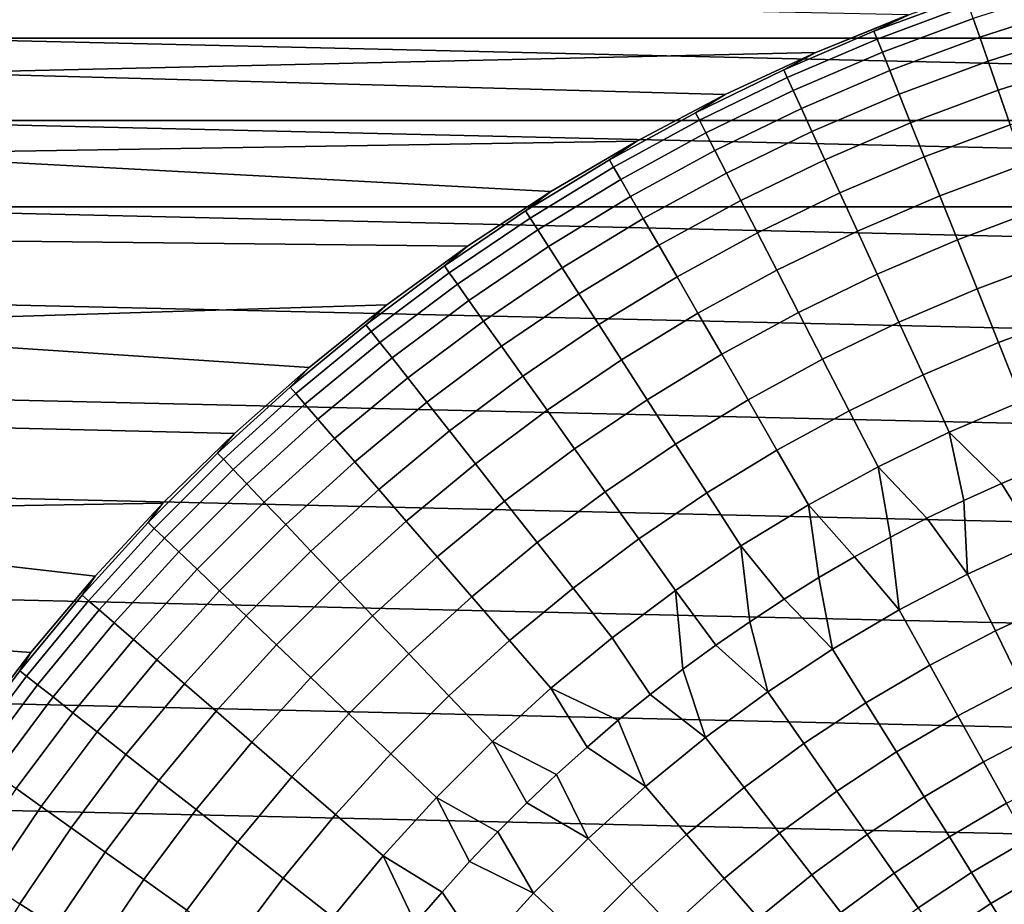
# Model space of a CAD drawing. Header units: metres. Extents: x -28 to 70, y -212 to 28.
# Tile 111 of 239: x -17.27 to -6.78, y 11.09 to 20.52. Entities that reach past the tile are written whole.
import ezdxf

# ---------------------------------------------------------------- set-up
doc = ezdxf.new("R2010")
doc.units = ezdxf.units.M
doc.layers.add('solid_10_261_102_XXX', color=7, linetype='CONTINUOUS')

msp = doc.modelspace()

# ---------------------------------------------------------------- linework, layer by layer
at = {"layer": 'solid_10_261_102_XXX'}
for points in [[(-18.526625, 20.322748, -5), (-17.568239, 21.156721, -5), (18.526625, 20.322748, -5)], [(-17.568239, 21.156721, -5), (17.568239, 21.156721, -5), (18.526625, 20.322748, -5)], [(-6.798374, 20.923243, 143.052673), (-7.801308, 20.570358, 143.052673), (-8.165579, 20.396629, 144.561661), (-7.185819, 20.762062, 144.561661)], [(-6.121965, 20.849499, 147.606766), (-7.10709, 20.534588, 147.606766), (-7.038159, 20.335424, 149.119751), (-6.062589, 20.647282, 149.119751)], [(-17.248688, 20.772161), (-18.189608, 19.953398), (-8.785994, 20.169439), (-7.801289, 20.570364)], [(-17.550806, 20.596781, -0.003646), (-18.189608, 19.953398), (-17.248688, 20.772161)], [(-7.185819, 20.762062, 144.561661), (-8.165579, 20.396629, 144.561661), (-8.132075, 20.312943, 146.086594), (-7.156336, 20.676874, 146.086594)], [(-7.156336, 20.676874, 146.086594), (-8.132075, 20.312943, 146.086594), (-8.076115, 20.173161, 147.606766), (-7.10709, 20.534588, 147.606766)], [(-7.801308, 20.570358, 143.052673), (-8.786021, 20.169428, 143.052673), (-9.126841, 19.984993, 144.561661), (-8.165579, 20.396629, 144.561661)], [(-7.801289, 20.570364), (-8.785994, 20.169439), (-8.786021, 20.169428, 143.052673), (-7.801308, 20.570358, 143.052673)], [(-6.062589, 20.647282, 149.119751), (-7.038159, 20.335424, 149.119751), (-6.949652, 20.0797, 150.623184), (-5.98635, 20.387634, 150.623184)], [(-7.10709, 20.534588, 147.606766), (-8.076115, 20.173161, 147.606766), (-7.997786, 19.977503, 149.119751), (-7.038159, 20.335424, 149.119751)], [(-8.165579, 20.396629, 144.561661), (-9.126841, 19.984993, 144.561661), (-9.089394, 19.902996, 146.086594), (-8.132075, 20.312943, 146.086594)], [(-5.98635, 20.387634, 150.623184), (-6.949652, 20.0797, 150.623184), (-6.841707, 19.767815, 152.1147), (-5.893367, 20.070967, 152.1147)], [(-19.445427, 19.445444, -5), (-18.526625, 20.322748, -5), (19.445427, 19.445444, -5)], [(-18.526625, 20.322748, -5), (18.526625, 20.322748, -5), (19.445427, 19.445444, -5)], [(-8.132075, 20.312943, 146.086594), (-9.089394, 19.902996, 146.086594), (-9.026845, 19.766033, 147.606766), (-8.076115, 20.173161, 147.606766)], [(-7.038159, 20.335424, 149.119751), (-7.997786, 19.977503, 149.119751), (-7.897211, 19.726278, 150.623184), (-6.949652, 20.0797, 150.623184)], [(-18.189608, 19.953398), (-9.750185, 19.721405), (-8.785994, 20.169439)], [(-8.786021, 20.169428, 143.052673), (-9.750214, 19.721392, 143.052673), (-10.067428, 19.528086, 144.561661), (-9.126841, 19.984993, 144.561661)], [(-8.785994, 20.169439), (-9.750185, 19.721405), (-9.750214, 19.721392, 143.052673), (-8.786021, 20.169428, 143.052673)], [(-8.076115, 20.173161, 147.606766), (-9.026845, 19.766033, 147.606766), (-8.939295, 19.574326, 149.119751), (-7.997786, 19.977503, 149.119751)], [(-6.949652, 20.0797, 150.623184), (-7.897211, 19.726278, 150.623184), (-7.774549, 19.419884, 152.1147), (-6.841707, 19.767815, 152.1147)], [(-5.893367, 20.070967, 152.1147), (-6.841707, 19.767815, 152.1147), (-6.714496, 19.400261, 153.591949), (-5.783789, 19.697775, 153.591949)], [(-18.189608, 19.953398), (-19.091707, 19.092056), (-10.69161, 19.227308), (-9.750185, 19.721405)], [(-9.126841, 19.984993, 144.561661), (-10.067428, 19.528086, 144.561661), (-10.026121, 19.447962, 146.086594), (-9.089394, 19.902996, 146.086594)], [(-7.997786, 19.977503, 149.119751), (-8.939295, 19.574326, 149.119751), (-8.82688, 19.328171, 150.623184), (-7.897211, 19.726278, 150.623184)], [(-9.089394, 19.902996, 146.086594), (-10.026121, 19.447962, 146.086594), (-9.957127, 19.314131, 147.606766), (-9.026845, 19.766033, 147.606766)], [(-9.026845, 19.766033, 147.606766), (-9.957127, 19.314131, 147.606766), (-9.860554, 19.126806, 149.119751), (-8.939295, 19.574326, 149.119751)], [(-6.841707, 19.767815, 152.1147), (-7.774549, 19.419884, 152.1147), (-7.629992, 19.058798, 153.591949), (-6.714496, 19.400261, 153.591949)], [(-9.750214, 19.721392, 143.052673), (-10.691635, 19.227297, 143.052673), (-10.985209, 19.026939, 144.561661), (-10.067428, 19.528086, 144.561661)], [(-9.750185, 19.721405), (-10.69161, 19.227308), (-10.691635, 19.227297, 143.052673), (-9.750214, 19.721392, 143.052673)], [(-7.897211, 19.726278, 150.623184), (-8.82688, 19.328171, 150.623184), (-8.689777, 19.02796, 152.1147), (-7.774549, 19.419884, 152.1147)], [(-10.067428, 19.528086, 144.561661), (-10.985209, 19.026939, 144.561661), (-10.940136, 18.948872, 146.086594), (-10.026121, 19.447962, 146.086594)], [(-8.939295, 19.574326, 149.119751), (-9.860554, 19.126806, 149.119751), (-9.736553, 18.886278, 150.623184), (-8.82688, 19.328171, 150.623184)], [(-20.322767, 18.526602, -5), (-19.445427, 19.445444, -5), (20.322767, 18.526602, -5)], [(-19.445427, 19.445444, -5), (19.445427, 19.445444, -5), (20.322767, 18.526602, -5)], [(-10.026121, 19.447962, 146.086594), (-10.940136, 18.948872, 146.086594), (-10.864852, 18.818476, 147.606766), (-9.957127, 19.314131, 147.606766)], [(-7.774549, 19.419884, 152.1147), (-8.689777, 19.02796, 152.1147), (-8.528204, 18.674162, 153.591949), (-7.629992, 19.058798, 153.591949)], [(-9.957127, 19.314131, 147.606766), (-10.864852, 18.818476, 147.606766), (-10.759475, 18.635958, 149.119751), (-9.860554, 19.126806, 149.119751)], [(-8.82688, 19.328171, 150.623184), (-9.736553, 18.886278, 150.623184), (-9.585321, 18.59293, 152.1147), (-8.689777, 19.02796, 152.1147)], [(-6.714496, 19.400261, 153.591949), (-7.629992, 19.058798, 153.591949), (-7.463768, 18.643593, 155.052612), (-6.568217, 18.977617, 155.052612)], [(-19.091707, 19.092056), (-11.608069, 18.688303), (-10.69161, 19.227308)], [(-10.691635, 19.227297, 143.052673), (-11.608086, 18.688295, 143.052673), (-11.878104, 18.482691, 144.561661), (-10.985209, 19.026939, 144.561661)], [(-10.69161, 19.227308), (-11.608069, 18.688303), (-11.608086, 18.688295, 143.052673), (-10.691635, 19.227297, 143.052673)], [(-9.860554, 19.126806, 149.119751), (-10.759475, 18.635958, 149.119751), (-10.62417, 18.401604, 150.623184), (-9.736553, 18.886278, 150.623184)], [(-19.091707, 19.092056), (-19.953062, 18.189978), (-12.497418, 18.105646), (-11.608069, 18.688303)], [(-10.985209, 19.026939, 144.561661), (-11.878104, 18.482691, 144.561661), (-11.829368, 18.406857, 146.086594), (-10.940136, 18.948872, 146.086594)], [(-8.689777, 19.02796, 152.1147), (-9.585321, 18.59293, 152.1147), (-9.407097, 18.247221, 153.591949), (-8.528204, 18.674162, 153.591949)], [(-7.629992, 19.058798, 153.591949), (-8.528204, 18.674162, 153.591949), (-8.342413, 18.267336, 155.052612), (-7.463768, 18.643593, 155.052612)], [(-10.940136, 18.948872, 146.086594), (-11.829368, 18.406857, 146.086594), (-11.747965, 18.28019, 147.606766), (-10.864852, 18.818476, 147.606766)], [(-6.568217, 18.977617, 155.052612), (-7.463768, 18.643593, 155.052612), (-7.276141, 18.174921, 156.494385), (-6.403102, 18.500547, 156.494385)], [(-10.864852, 18.818476, 147.606766), (-11.747965, 18.28019, 147.606766), (-11.634023, 18.102892, 149.119751), (-10.759475, 18.635958, 149.119751)], [(-9.736553, 18.886278, 150.623184), (-10.62417, 18.401604, 150.623184), (-10.459152, 18.115784, 152.1147), (-9.585321, 18.59293, 152.1147)], [(-11.608086, 18.688295, 143.052673), (-12.497424, 18.105644, 143.052673), (-12.744092, 17.896572, 144.561661), (-11.878104, 18.482691, 144.561661)], [(-11.608069, 18.688303), (-12.497418, 18.105646), (-12.497424, 18.105644, 143.052673), (-11.608086, 18.688295, 143.052673)], [(-10.759475, 18.635958, 149.119751), (-11.634023, 18.102892, 149.119751), (-11.48772, 17.875242, 150.623184), (-10.62417, 18.401604, 150.623184)], [(-9.585321, 18.59293, 152.1147), (-10.459152, 18.115784, 152.1147), (-10.264679, 17.778946, 153.591949), (-9.407097, 18.247221, 153.591949)], [(-8.528204, 18.674162, 153.591949), (-9.407097, 18.247221, 153.591949), (-9.202158, 17.849697, 155.052612), (-8.342413, 18.267336, 155.052612)], [(-7.463768, 18.643593, 155.052612), (-8.342413, 18.267336, 155.052612), (-8.132697, 17.808123, 156.494385), (-7.276141, 18.174921, 156.494385)], [(-20.322767, 18.526602, -5), (21.156691, 17.568279, -5), (21.94552, 16.572386, -5), (-21.156691, 17.568279, -5)], [(-20.322767, 18.526602, -5), (20.322767, 18.526602, -5), (21.156691, 17.568279, -5)], [(-11.878104, 18.482691, 144.561661), (-12.744092, 17.896572, 144.561661), (-12.691803, 17.823143, 146.086594), (-11.829368, 18.406857, 146.086594)], [(-6.403102, 18.500547, 156.494385), (-7.276141, 18.174921, 156.494385), (-7.067403, 17.653519, 157.914993), (-6.21941, 17.969805, 157.914993)], [(-11.829368, 18.406857, 146.086594), (-12.691803, 17.823143, 146.086594), (-12.604465, 17.700495, 147.606766), (-11.747965, 18.28019, 147.606766)], [(-10.62417, 18.401604, 150.623184), (-11.48772, 17.875242, 150.623184), (-11.309289, 17.597597, 152.1147), (-10.459152, 18.115784, 152.1147)], [(-11.747965, 18.28019, 147.606766), (-12.604465, 17.700495, 147.606766), (-12.482216, 17.528818, 149.119751), (-11.634023, 18.102892, 149.119751)], [(-8.342413, 18.267336, 155.052612), (-9.202158, 17.849697, 155.052612), (-8.97083, 17.400982, 156.494385), (-8.132697, 17.808123, 156.494385)], [(-19.953062, 18.189978), (-20.77183, 17.249088), (-13.357579, 17.480703), (-12.497418, 18.105646)], [(-9.407097, 18.247221, 153.591949), (-10.264679, 17.778946, 153.591949), (-10.041059, 17.391623, 155.052612), (-9.202158, 17.849697, 155.052612)], [(-7.276141, 18.174921, 156.494385), (-8.132697, 17.808123, 156.494385), (-7.899386, 17.297243, 157.914993), (-7.067403, 17.653519, 157.914993)], [(-12.497424, 18.105644, 143.052673), (-13.357575, 17.480709, 143.052673), (-13.58121, 17.269915, 144.561661), (-12.744092, 17.896572, 144.561661)], [(-12.497418, 18.105646), (-13.357579, 17.480703), (-13.357575, 17.480709, 143.052673), (-12.497424, 18.105644, 143.052673)], [(-11.634023, 18.102892, 149.119751), (-12.482216, 17.528818, 149.119751), (-12.325247, 17.308388, 150.623184), (-11.48772, 17.875242, 150.623184)], [(-10.459152, 18.115784, 152.1147), (-11.309289, 17.597597, 152.1147), (-11.09901, 17.270395, 153.591949), (-10.264679, 17.778946, 153.591949)], [(-6.21941, 17.969805, 157.914993), (-7.067403, 17.653519, 157.914993), (-6.837884, 17.08021, 159.312195), (-6.01743, 17.386223, 159.312195)], [(-12.744092, 17.896572, 144.561661), (-13.58121, 17.269915, 144.561661), (-13.525487, 17.199055, 146.086594), (-12.691803, 17.823143, 146.086594)], [(-11.48772, 17.875242, 150.623184), (-12.325247, 17.308388, 150.623184), (-12.133807, 17.039547, 152.1147), (-11.309289, 17.597597, 152.1147)], [(-9.202158, 17.849697, 155.052612), (-10.041059, 17.391623, 155.052612), (-9.788641, 16.954424, 156.494385), (-8.97083, 17.400982, 156.494385)], [(-12.691803, 17.823143, 146.086594), (-13.525487, 17.199055, 146.086594), (-13.432412, 17.080702, 147.606766), (-12.604465, 17.700495, 147.606766)], [(-10.264679, 17.778946, 153.591949), (-11.09901, 17.270395, 153.591949), (-10.857212, 16.894152, 155.052612), (-10.041059, 17.391623, 155.052612)], [(-8.132697, 17.808123, 156.494385), (-8.97083, 17.400982, 156.494385), (-8.713475, 16.901783, 157.914993), (-7.899386, 17.297243, 157.914993)], [(-12.604465, 17.700495, 147.606766), (-13.432412, 17.080702, 147.606766), (-13.302133, 16.915037, 149.119751), (-12.482216, 17.528818, 149.119751)], [(-7.067403, 17.653519, 157.914993), (-7.899386, 17.297243, 157.914993), (-7.642848, 16.735504, 159.312195), (-6.837884, 17.08021, 159.312195)], [(-21.156691, 17.568279, -5), (21.94552, 16.572386, -5), (22.687424, 15.541261, -5), (-21.94552, 16.572386, -5)], [(-12.482216, 17.528818, 149.119751), (-13.302133, 16.915037, 149.119751), (-13.134853, 16.702324, 150.623184), (-12.325247, 17.308388, 150.623184)], [(-11.309289, 17.597597, 152.1147), (-12.133807, 17.039547, 152.1147), (-11.908196, 16.722721, 153.591949), (-11.09901, 17.270395, 153.591949)], [(-20.77183, 17.249088), (-14.186542, 16.814932), (-13.357579, 17.480703)], [(-13.357575, 17.480709, 143.052673), (-14.186528, 16.814945, 143.052673), (-14.387563, 16.604134, 144.561661), (-13.58121, 17.269915, 144.561661)], [(-13.357579, 17.480703), (-14.186542, 16.814932), (-14.186528, 16.814945, 143.052673), (-13.357575, 17.480709, 143.052673)], [(-10.041059, 17.391623, 155.052612), (-10.857212, 16.894152, 155.052612), (-10.584278, 16.469458, 156.494385), (-9.788641, 16.954424, 156.494385)], [(-8.97083, 17.400982, 156.494385), (-9.788641, 16.954424, 156.494385), (-9.507825, 16.468035, 157.914993), (-8.713475, 16.901783, 157.914993)], [(-6.01743, 17.386223, 159.312195), (-6.837884, 17.08021, 159.312195), (-6.587946, 16.455894, 160.683807), (-5.797482, 16.750723, 160.683807)], [(-20.77183, 17.249088), (-21.546267, 16.271399), (-14.982368, 16.109892), (-14.186542, 16.814932)], [(-13.58121, 17.269915, 144.561661), (-14.387563, 16.604134, 144.561661), (-14.328531, 16.536007, 146.086594), (-13.525487, 17.199055, 146.086594)], [(-12.325247, 17.308388, 150.623184), (-13.134853, 16.702324, 150.623184), (-12.930838, 16.442898, 152.1147), (-12.133807, 17.039547, 152.1147)], [(-11.09901, 17.270395, 153.591949), (-11.908196, 16.722721, 153.591949), (-11.64877, 16.35841, 155.052612), (-10.857212, 16.894152, 155.052612)], [(-7.899386, 17.297243, 157.914993), (-8.713475, 16.901783, 157.914993), (-8.430499, 16.352886, 159.312195), (-7.642848, 16.735504, 159.312195)], [(-13.525487, 17.199055, 146.086594), (-14.328531, 16.536007, 146.086594), (-14.22993, 16.422215, 147.606766), (-13.432412, 17.080702, 147.606766)], [(-13.432412, 17.080702, 147.606766), (-14.22993, 16.422215, 147.606766), (-14.091915, 16.262938, 149.119751), (-13.302133, 16.915037, 149.119751)], [(-12.133807, 17.039547, 152.1147), (-12.930838, 16.442898, 152.1147), (-12.690408, 16.137165, 153.591949), (-11.908196, 16.722721, 153.591949)], [(-6.837884, 17.08021, 159.312195), (-7.642848, 16.735504, 159.312195), (-7.363487, 16.123789, 160.683807), (-6.587946, 16.455894, 160.683807)], [(-13.302133, 16.915037, 149.119751), (-14.091915, 16.262938, 149.119751), (-13.914704, 16.058424, 150.623184), (-13.134853, 16.702324, 150.623184)], [(-9.788641, 16.954424, 156.494385), (-10.584278, 16.469458, 156.494385), (-10.280637, 15.996983, 157.914993), (-9.507825, 16.468035, 157.914993)], [(-8.713475, 16.901783, 157.914993), (-9.507825, 16.468035, 157.914993), (-9.199052, 15.933226, 159.312195), (-8.430499, 16.352886, 159.312195)], [(-14.186528, 16.814945, 143.052673), (-14.982348, 16.109911, 143.052673), (-15.161324, 15.900738, 144.561661), (-14.387563, 16.604134, 144.561661)], [(-14.186542, 16.814932), (-14.982368, 16.109892), (-14.982348, 16.109911, 143.052673), (-14.186528, 16.814945, 143.052673)], [(-10.857212, 16.894152, 155.052612), (-11.64877, 16.35841, 155.052612), (-11.355938, 15.947183, 156.494385), (-10.584278, 16.469458, 156.494385)], [(-13.134853, 16.702324, 150.623184), (-13.914704, 16.058424, 150.623184), (-13.698576, 15.809, 152.1147), (-12.930838, 16.442898, 152.1147)], [(-11.908196, 16.722721, 153.591949), (-12.690408, 16.137165, 153.591949), (-12.41394, 15.78561, 155.052612), (-11.64877, 16.35841, 155.052612)], [(-7.642848, 16.735504, 159.312195), (-8.430499, 16.352886, 159.312195), (-8.122348, 15.755157, 160.683807), (-7.363487, 16.123789, 160.683807)], [(-14.387563, 16.604134, 144.561661), (-15.161324, 15.900738, 144.561661), (-15.099116, 15.835498, 146.086594), (-14.328531, 16.536007, 146.086594)], [(-21.94552, 16.572386, -5), (22.687424, 15.541261, -5), (23.381018, 14.476808, -5), (-22.687424, 15.541261, -5)], [(-14.328531, 16.536007, 146.086594), (-15.099116, 15.835498, 146.086594), (-14.995213, 15.726526, 147.606766), (-14.22993, 16.422215, 147.606766)], [(-14.22993, 16.422215, 147.606766), (-14.995213, 15.726526, 147.606766), (-14.849775, 15.573997, 149.119751), (-14.091915, 16.262938, 149.119751)], [(-12.930838, 16.442898, 152.1147), (-13.698576, 15.809, 152.1147), (-13.443871, 15.515054, 153.591949), (-12.690408, 16.137165, 153.591949)], [(-10.584278, 16.469458, 156.494385), (-11.355938, 15.947183, 156.494385), (-11.030159, 15.489691, 157.914993), (-10.280637, 15.996983, 157.914993)], [(-9.507825, 16.468035, 157.914993), (-10.280637, 15.996983, 157.914993), (-9.946766, 15.47747, 159.312195), (-9.199052, 15.933226, 159.312195)], [(-6.587946, 16.455894, 160.683807), (-7.363487, 16.123789, 160.683807), (-6.807716, 15.577388, 162.026337), (-6.404374, 15.747507, 162.026337)], [(-21.546267, 16.271399), (-22.274723, 15.258988), (-15.743198, 15.367227), (-14.982368, 16.109892)], [(-11.64877, 16.35841, 155.052612), (-12.41394, 15.78561, 155.052612), (-12.101872, 15.388783, 156.494385), (-11.355938, 15.947183, 156.494385)], [(-8.430499, 16.352886, 159.312195), (-9.199052, 15.933226, 159.312195), (-8.862808, 15.350835, 160.683807), (-8.122348, 15.755157, 160.683807)], [(-14.091915, 16.262938, 149.119751), (-14.849775, 15.573997, 149.119751), (-14.663034, 15.378148, 150.623184), (-13.914704, 16.058424, 150.623184)], [(-14.982348, 16.109911, 143.052673), (-15.743177, 15.36725, 143.052673), (-15.900738, 15.161324, 144.561661), (-15.161324, 15.900738, 144.561661)], [(-14.982368, 16.109892), (-15.743198, 15.367227), (-15.743177, 15.36725, 143.052673), (-14.982348, 16.109911, 143.052673)], [(-13.914704, 16.058424, 150.623184), (-14.663034, 15.378148, 150.623184), (-14.435283, 15.139289, 152.1147), (-13.698576, 15.809, 152.1147)], [(-12.690408, 16.137165, 153.591949), (-13.443871, 15.515054, 153.591949), (-13.15099, 15.177051, 155.052612), (-12.41394, 15.78561, 155.052612)], [(-7.363487, 16.123789, 160.683807), (-8.122348, 15.755157, 160.683807), (-7.600595, 15.206281, 162.026337), (-7.206545, 15.396938, 162.026337)], [(-7.363487, 16.123789, 160.683807), (-7.206545, 15.396938, 162.026337), (-6.807716, 15.577388, 162.026337)], [(-10.280637, 15.996983, 157.914993), (-11.030159, 15.489691, 157.914993), (-10.671947, 14.986653, 159.312195), (-9.946766, 15.47747, 159.312195)], [(-15.161324, 15.900738, 144.561661), (-15.900738, 15.161324, 144.561661), (-15.835498, 15.099116, 146.086594), (-15.099116, 15.835498, 146.086594)], [(-11.355938, 15.947183, 156.494385), (-12.101872, 15.388783, 156.494385), (-11.754695, 14.94731, 157.914993), (-11.030159, 15.489691, 157.914993)], [(-9.199052, 15.933226, 159.312195), (-9.946766, 15.47747, 159.312195), (-9.583192, 14.911738, 160.683807), (-8.862808, 15.350835, 160.683807)], [(-15.099116, 15.835498, 146.086594), (-15.835498, 15.099116, 146.086594), (-15.726526, 14.995213, 147.606766), (-14.995213, 15.726526, 147.606766)], [(-13.698576, 15.809, 152.1147), (-14.435283, 15.139289, 152.1147), (-14.16688, 14.857796, 153.591949), (-13.443871, 15.515054, 153.591949)], [(-12.41394, 15.78561, 155.052612), (-13.15099, 15.177051, 155.052612), (-12.820394, 14.795523, 156.494385), (-12.101872, 15.388783, 156.494385)], [(-8.122348, 15.755157, 160.683807), (-8.862808, 15.350835, 160.683807), (-8.373317, 14.794849, 162.026337), (-7.989604, 15.00554, 162.026337)], [(-8.122348, 15.755157, 160.683807), (-7.989604, 15.00554, 162.026337), (-7.600595, 15.206281, 162.026337)], [(-6.404374, 15.747507, 162.026337), (-6.807716, 15.577388, 162.026337), (-6.417898, 14.955471, 163.368866)], [(-14.995213, 15.726526, 147.606766), (-15.726526, 14.995213, 147.606766), (-15.573997, 14.849775, 149.119751), (-14.849775, 15.573997, 149.119751)], [(-22.687424, 15.541261, -5), (23.381018, 14.476808, -5), (24.02458, 13.381686, -5), (-23.381018, 14.476808, -5)], [(-14.849775, 15.573997, 149.119751), (-15.573997, 14.849775, 149.119751), (-15.378148, 14.663034, 150.623184), (-14.663034, 15.378148, 150.623184)], [(-6.807716, 15.577388, 162.026337), (-7.206545, 15.396938, 162.026337), (-7.167143, 14.611215, 163.368866), (-6.417898, 14.955471, 163.368866)], [(-13.443871, 15.515054, 153.591949), (-14.16688, 14.857796, 153.591949), (-13.858247, 14.534111, 155.052612), (-13.15099, 15.177051, 155.052612)], [(-11.030159, 15.489691, 157.914993), (-11.754695, 14.94731, 157.914993), (-11.372953, 14.461886, 159.312195), (-10.671947, 14.986653, 159.312195)], [(-9.946766, 15.47747, 159.312195), (-10.671947, 14.986653, 159.312195), (-10.281867, 14.438862, 160.683807), (-9.583192, 14.911738, 160.683807)], [(-22.274723, 15.258988), (-16.467257, 14.588675), (-15.743198, 15.367227)], [(-15.743177, 15.36725, 143.052673), (-16.467236, 14.588698, 143.052673), (-16.604134, 14.387563, 144.561661), (-15.900738, 15.161324, 144.561661)], [(-15.743198, 15.367227), (-16.467257, 14.588675), (-16.467236, 14.588698, 143.052673), (-15.743177, 15.36725, 143.052673)], [(-14.663034, 15.378148, 150.623184), (-15.378148, 14.663034, 150.623184), (-15.139289, 14.435283, 152.1147), (-14.435283, 15.139289, 152.1147)], [(-12.101872, 15.388783, 156.494385), (-12.820394, 14.795523, 156.494385), (-12.452602, 14.371069, 157.914993), (-11.754695, 14.94731, 157.914993)], [(-8.862808, 15.350835, 160.683807), (-9.583192, 14.911738, 160.683807), (-9.123836, 14.344185, 162.026337), (-8.751477, 14.574348, 162.026337)], [(-8.862808, 15.350835, 160.683807), (-8.751477, 14.574348, 162.026337), (-8.373317, 14.794849, 162.026337)], [(-7.206545, 15.396938, 162.026337), (-7.600595, 15.206281, 162.026337), (-7.167143, 14.611215, 163.368866)], [(-22.274723, 15.258988), (-22.955652, 14.214007), (-17.152847, 13.776059), (-16.467257, 14.588675)], [(-15.900738, 15.161324, 144.561661), (-16.604134, 14.387563, 144.561661), (-16.536007, 14.328531, 146.086594), (-15.835498, 15.099116, 146.086594)], [(-14.435283, 15.139289, 152.1147), (-15.139289, 14.435283, 152.1147), (-14.857796, 14.16688, 153.591949), (-14.16688, 14.857796, 153.591949)], [(-13.15099, 15.177051, 155.052612), (-13.858247, 14.534111, 155.052612), (-13.509871, 14.168745, 156.494385), (-12.820394, 14.795523, 156.494385)], [(-7.600595, 15.206281, 162.026337), (-7.989604, 15.00554, 162.026337), (-7.89799, 14.229451, 163.368866), (-7.167143, 14.611215, 163.368866)], [(-15.835498, 15.099116, 146.086594), (-16.536007, 14.328531, 146.086594), (-16.422215, 14.22993, 147.606766), (-15.726526, 14.995213, 147.606766)], [(-15.726526, 14.995213, 147.606766), (-16.422215, 14.22993, 147.606766), (-16.262938, 14.091915, 149.119751), (-15.573997, 14.849775, 149.119751)], [(-11.754695, 14.94731, 157.914993), (-12.452602, 14.371069, 157.914993), (-12.048196, 13.904359, 159.312195), (-11.372953, 14.461886, 159.312195)], [(-10.671947, 14.986653, 159.312195), (-11.372953, 14.461886, 159.312195), (-10.95725, 13.933276, 160.683807), (-10.281867, 14.438862, 160.683807)], [(-9.583192, 14.911738, 160.683807), (-10.281867, 14.438862, 160.683807), (-9.850159, 13.855482, 162.026337), (-9.490143, 14.104509, 162.026337)], [(-9.583192, 14.911738, 160.683807), (-9.490143, 14.104509, 162.026337), (-9.123836, 14.344185, 162.026337)], [(-7.989604, 15.00554, 162.026337), (-8.373317, 14.794849, 162.026337), (-7.89799, 14.229451, 163.368866)], [(-6.417898, 14.955471, 163.368866), (-7.167143, 14.611215, 163.368866), (-6.870984, 14.007453, 164.740463), (-6.152699, 14.337484, 164.740463)], [(-15.573997, 14.849775, 149.119751), (-16.262938, 14.091915, 149.119751), (-16.058424, 13.914704, 150.623184), (-15.378148, 14.663034, 150.623184)], [(-14.16688, 14.857796, 153.591949), (-14.857796, 14.16688, 153.591949), (-14.534111, 13.858247, 155.052612), (-13.858247, 14.534111, 155.052612)], [(-12.820394, 14.795523, 156.494385), (-13.509871, 14.168745, 156.494385), (-13.122301, 13.762273, 157.914993), (-12.452602, 14.371069, 157.914993)], [(-8.373317, 14.794849, 162.026337), (-8.751477, 14.574348, 162.026337), (-8.608562, 13.811162, 163.368866), (-7.89799, 14.229451, 163.368866)], [(-16.467236, 14.588698, 143.052673), (-17.152836, 13.776074, 143.052673), (-17.269915, 13.58121, 144.561661), (-16.604134, 14.387563, 144.561661)], [(-16.467257, 14.588675), (-17.152847, 13.776059), (-17.152836, 13.776074, 143.052673), (-16.467236, 14.588698, 143.052673)], [(-15.378148, 14.663034, 150.623184), (-16.058424, 13.914704, 150.623184), (-15.809, 13.698576, 152.1147), (-15.139289, 14.435283, 152.1147)], [(-7.167143, 14.611215, 163.368866), (-7.89799, 14.229451, 163.368866), (-7.571631, 13.641465, 164.740463), (-6.870984, 14.007453, 164.740463)], [(-13.858247, 14.534111, 155.052612), (-14.534111, 13.858247, 155.052612), (-14.168745, 13.509871, 156.494385), (-13.509871, 14.168745, 156.494385)], [(-8.751477, 14.574348, 162.026337), (-9.123836, 14.344185, 162.026337), (-8.608562, 13.811162, 163.368866)], [(-23.381018, 14.476808, -5), (24.02458, 13.381686, -5), (24.617012, 12.257764, -5), (-24.02458, 13.381686, -5)], [(-16.604134, 14.387563, 144.561661), (-17.269915, 13.58121, 144.561661), (-17.199055, 13.525487, 146.086594), (-16.536007, 14.328531, 146.086594)], [(-15.139289, 14.435283, 152.1147), (-15.809, 13.698576, 152.1147), (-15.515054, 13.443871, 153.591949), (-14.857796, 14.16688, 153.591949)], [(-11.372953, 14.461886, 159.312195), (-12.048196, 13.904359, 159.312195), (-11.607811, 13.396128, 160.683807), (-10.95725, 13.933276, 160.683807)], [(-10.281867, 14.438862, 160.683807), (-10.95725, 13.933276, 160.683807), (-10.550362, 13.330037, 162.026337), (-10.203643, 13.597267, 162.026337)], [(-10.281867, 14.438862, 160.683807), (-10.203643, 13.597267, 162.026337), (-9.850159, 13.855482, 162.026337)], [(-16.536007, 14.328531, 146.086594), (-17.199055, 13.525487, 146.086594), (-17.080702, 13.432412, 147.606766), (-16.422215, 14.22993, 147.606766)], [(-12.452602, 14.371069, 157.914993), (-13.122301, 13.762273, 157.914993), (-12.696145, 13.315334, 159.312195), (-12.048196, 13.904359, 159.312195)], [(-9.123836, 14.344185, 162.026337), (-9.490143, 14.104509, 162.026337), (-9.297038, 13.357418, 163.368866), (-8.608562, 13.811162, 163.368866)], [(-6.152699, 14.337484, 164.740463), (-6.870984, 14.007453, 164.740463), (-6.59902, 13.453018, 166.13768), (-5.909166, 13.769986, 166.13768)], [(-22.955652, 14.214007), (-23.587601, 13.138685), (-17.798374, 12.931275), (-17.152847, 13.776059)], [(-16.422215, 14.22993, 147.606766), (-17.080702, 13.432412, 147.606766), (-16.915037, 13.302133, 149.119751), (-16.262938, 14.091915, 149.119751)], [(-14.857796, 14.16688, 153.591949), (-15.515054, 13.443871, 153.591949), (-15.177051, 13.15099, 155.052612), (-14.534111, 13.858247, 155.052612)], [(-13.509871, 14.168745, 156.494385), (-14.168745, 13.509871, 156.494385), (-13.762273, 13.122301, 157.914993), (-13.122301, 13.762273, 157.914993)], [(-7.89799, 14.229451, 163.368866), (-8.608562, 13.811162, 163.368866), (-8.252842, 13.240459, 164.740463), (-7.571631, 13.641465, 164.740463)], [(-16.262938, 14.091915, 149.119751), (-16.915037, 13.302133, 149.119751), (-16.702324, 13.134853, 150.623184), (-16.058424, 13.914704, 150.623184)], [(-9.490143, 14.104509, 162.026337), (-9.850159, 13.855482, 162.026337), (-9.297038, 13.357418, 163.368866)], [(-6.870984, 14.007453, 164.740463), (-7.571631, 13.641465, 164.740463), (-7.271935, 13.101516, 166.13768), (-6.59902, 13.453018, 166.13768)], [(-16.058424, 13.914704, 150.623184), (-16.702324, 13.134853, 150.623184), (-16.442898, 12.930838, 152.1147), (-15.809, 13.698576, 152.1147)], [(-14.534111, 13.858247, 155.052612), (-15.177051, 13.15099, 155.052612), (-14.795523, 12.820394, 156.494385), (-14.168745, 13.509871, 156.494385)], [(-12.048196, 13.904359, 159.312195), (-12.696145, 13.315334, 159.312195), (-12.232077, 12.828632, 160.683807), (-11.607811, 13.396128, 160.683807)], [(-10.95725, 13.933276, 160.683807), (-11.607811, 13.396128, 160.683807), (-10.890084, 13.053967, 162.026337), (-10.550362, 13.330037, 162.026337)], [(-9.850159, 13.855482, 162.026337), (-10.203643, 13.597267, 162.026337), (-9.961647, 12.869387, 163.368866), (-9.297038, 13.357418, 163.368866)], [(-17.152836, 13.776074, 143.052673), (-17.798374, 12.931275, 143.052673), (-17.896572, 12.744092, 144.561661), (-17.269915, 13.58121, 144.561661)], [(-17.152847, 13.776059), (-17.798374, 12.931275), (-17.798374, 12.931275, 143.052673), (-17.152836, 13.776074, 143.052673)], [(-13.122301, 13.762273, 157.914993), (-13.762273, 13.122301, 157.914993), (-13.315334, 12.696145, 159.312195), (-12.696145, 13.315334, 159.312195)], [(-8.608562, 13.811162, 163.368866), (-9.297038, 13.357418, 163.368866), (-8.912868, 12.805466, 164.740463), (-8.252842, 13.240459, 164.740463)], [(-15.809, 13.698576, 152.1147), (-16.442898, 12.930838, 152.1147), (-16.137165, 12.690408, 153.591949), (-15.515054, 13.443871, 153.591949)], [(-17.269915, 13.58121, 144.561661), (-17.896572, 12.744092, 144.561661), (-17.823143, 12.691803, 146.086594), (-17.199055, 13.525487, 146.086594)], [(-10.203643, 13.597267, 162.026337), (-10.550362, 13.330037, 162.026337), (-9.961647, 12.869387, 163.368866)], [(-7.571631, 13.641465, 164.740463), (-8.252842, 13.240459, 164.740463), (-7.926182, 12.716383, 166.13768), (-7.271935, 13.101516, 166.13768)], [(-17.199055, 13.525487, 146.086594), (-17.823143, 12.691803, 146.086594), (-17.700495, 12.604465, 147.606766), (-17.080702, 13.432412, 147.606766)], [(-17.080702, 13.432412, 147.606766), (-17.700495, 12.604465, 147.606766), (-17.528818, 12.482216, 149.119751), (-16.915037, 13.302133, 149.119751)], [(-15.515054, 13.443871, 153.591949), (-16.137165, 12.690408, 153.591949), (-15.78561, 12.41394, 155.052612), (-15.177051, 13.15099, 155.052612)], [(-14.168745, 13.509871, 156.494385), (-14.795523, 12.820394, 156.494385), (-14.371069, 12.452602, 157.914993), (-13.762273, 13.122301, 157.914993)], [(-6.59902, 13.453018, 166.13768), (-7.271935, 13.101516, 166.13768), (-6.999373, 12.610455, 167.558289), (-6.351681, 12.948782, 167.558289)], [(-24.02458, 13.381686, -5), (24.617012, 12.257764, -5), (25.156792, 11.107911, -5), (-24.617012, 12.257764, -5)], [(-11.607811, 13.396128, 160.683807), (-12.232077, 12.828632, 160.683807), (-11.547647, 12.476051, 162.026337), (-11.222586, 12.769243, 162.026337)], [(-11.607811, 13.396128, 160.683807), (-11.222586, 12.769243, 162.026337), (-10.890084, 13.053967, 162.026337)], [(-10.550362, 13.330037, 162.026337), (-10.890084, 13.053967, 162.026337), (-10.600685, 12.34832, 163.368866), (-9.961647, 12.869387, 163.368866)], [(-9.297038, 13.357418, 163.368866), (-9.961647, 12.869387, 163.368866), (-9.550014, 12.337601, 164.740463), (-8.912868, 12.805466, 164.740463)], [(-16.915037, 13.302133, 149.119751), (-17.528818, 12.482216, 149.119751), (-17.308388, 12.325247, 150.623184), (-16.702324, 13.134853, 150.623184)], [(-12.696145, 13.315334, 159.312195), (-13.315334, 12.696145, 159.312195), (-12.828632, 12.232077, 160.683807), (-12.232077, 12.828632, 160.683807)], [(-8.252842, 13.240459, 164.740463), (-8.912868, 12.805466, 164.740463), (-8.560083, 12.298607, 166.13768), (-7.926182, 12.716383, 166.13768)], [(-16.702324, 13.134853, 150.623184), (-17.308388, 12.325247, 150.623184), (-17.039547, 12.133807, 152.1147), (-16.442898, 12.930838, 152.1147)], [(-15.177051, 13.15099, 155.052612), (-15.78561, 12.41394, 155.052612), (-15.388783, 12.101872, 156.494385), (-14.795523, 12.820394, 156.494385)], [(-13.762273, 13.122301, 157.914993), (-14.371069, 12.452602, 157.914993), (-13.904359, 12.048196, 159.312195), (-13.315334, 12.696145, 159.312195)], [(-10.890084, 13.053967, 162.026337), (-11.222586, 12.769243, 162.026337), (-10.600685, 12.34832, 163.368866)], [(-7.271935, 13.101516, 166.13768), (-7.926182, 12.716383, 166.13768), (-7.629099, 12.239757, 167.558289), (-6.999373, 12.610455, 167.558289)], [(-16.442898, 12.930838, 152.1147), (-17.039547, 12.133807, 152.1147), (-16.722721, 11.908196, 153.591949), (-16.137165, 12.690408, 153.591949)], [(-6.351681, 12.948782, 167.558289), (-6.999373, 12.610455, 167.558289), (-6.754376, 12.169054, 169.000046), (-6.129354, 12.495539, 169.000046)], [(-14.795523, 12.820394, 156.494385), (-15.388783, 12.101872, 156.494385), (-14.94731, 11.754695, 157.914993), (-14.371069, 12.452602, 157.914993)], [(-12.232077, 12.828632, 160.683807), (-12.828632, 12.232077, 160.683807), (-12.174587, 11.86505, 162.026337), (-11.86505, 12.174587, 162.026337)], [(-12.232077, 12.828632, 160.683807), (-11.86505, 12.174587, 162.026337), (-11.547647, 12.476051, 162.026337)], [(-9.961647, 12.869387, 163.368866), (-10.600685, 12.34832, 163.368866), (-10.162645, 11.838065, 164.740463), (-9.550014, 12.337601, 164.740463)], [(-8.912868, 12.805466, 164.740463), (-9.550014, 12.337601, 164.740463), (-9.17201, 11.84926, 166.13768), (-8.560083, 12.298607, 166.13768)], [(-11.222586, 12.769243, 162.026337), (-11.547647, 12.476051, 162.026337), (-11.212511, 11.795555, 163.368866), (-10.600685, 12.34832, 163.368866)], [(-7.926182, 12.716383, 166.13768), (-8.560083, 12.298607, 166.13768), (-8.239241, 11.83764, 167.558289), (-7.629099, 12.239757, 167.558289)], [(-16.137165, 12.690408, 153.591949), (-16.722721, 11.908196, 153.591949), (-16.35841, 11.64877, 155.052612), (-15.78561, 12.41394, 155.052612)], [(-13.315334, 12.696145, 159.312195), (-13.904359, 12.048196, 159.312195), (-13.396128, 11.607811, 160.683807), (-12.828632, 12.232077, 160.683807)], [(-6.999373, 12.610455, 167.558289), (-7.629099, 12.239757, 167.558289), (-7.36206, 11.811332, 169.000046), (-6.754376, 12.169054, 169.000046)], [(-15.78561, 12.41394, 155.052612), (-16.35841, 11.64877, 155.052612), (-15.947183, 11.355938, 156.494385), (-15.388783, 12.101872, 156.494385)], [(-14.371069, 12.452602, 157.914993), (-14.94731, 11.754695, 157.914993), (-14.461886, 11.372953, 159.312195), (-13.904359, 12.048196, 159.312195)], [(-11.547647, 12.476051, 162.026337), (-11.86505, 12.174587, 162.026337), (-11.212511, 11.795555, 163.368866)], [(-17.308388, 12.325247, 150.623184), (-17.875242, 11.48772, 150.623184), (-17.597597, 11.309289, 152.1147), (-17.039547, 12.133807, 152.1147)], [(-10.600685, 12.34832, 163.368866), (-11.212511, 11.795555, 163.368866), (-10.74919, 11.308142, 164.740463), (-10.162645, 11.838065, 164.740463)], [(-9.550014, 12.337601, 164.740463), (-10.162645, 11.838065, 164.740463), (-9.760393, 11.369497, 166.13768), (-9.17201, 11.84926, 166.13768)], [(-8.560083, 12.298607, 166.13768), (-9.17201, 11.84926, 166.13768), (-8.828232, 11.405135, 167.558289), (-8.239241, 11.83764, 167.558289)], [(-24.617012, 12.257764, -5), (25.156792, 11.107911, -5), (25.642992, 9.934133, -5), (-25.156792, 11.107911, -5)], [(-12.828632, 12.232077, 160.683807), (-13.396128, 11.607811, 160.683807), (-12.769243, 11.222586, 162.026337), (-12.476051, 11.547647, 162.026337)], [(-12.828632, 12.232077, 160.683807), (-12.476051, 11.547647, 162.026337), (-12.174587, 11.86505, 162.026337)], [(-11.86505, 12.174587, 162.026337), (-12.174587, 11.86505, 162.026337), (-11.795555, 11.212511, 163.368866), (-11.212511, 11.795555, 163.368866)], [(-7.629099, 12.239757, 167.558289), (-8.239241, 11.83764, 167.558289), (-7.950844, 11.42329, 169.000046), (-7.36206, 11.811332, 169.000046)], [(-17.039547, 12.133807, 152.1147), (-17.597597, 11.309289, 152.1147), (-17.270395, 11.09901, 153.591949), (-16.722721, 11.908196, 153.591949)], [(-15.388783, 12.101872, 156.494385), (-15.947183, 11.355938, 156.494385), (-15.489691, 11.030159, 157.914993), (-14.94731, 11.754695, 157.914993)], [(-6.754376, 12.169054, 169.000046), (-7.36206, 11.811332, 169.000046), (-7.125484, 11.431783, 170.460709), (-6.537329, 11.778009, 170.460709)], [(-13.904359, 12.048196, 159.312195), (-14.461886, 11.372953, 159.312195), (-13.933276, 10.95725, 160.683807), (-13.396128, 11.607811, 160.683807)], [(-16.722721, 11.908196, 153.591949), (-17.270395, 11.09901, 153.591949), (-16.894152, 10.857212, 155.052612), (-16.35841, 11.64877, 155.052612)], [(-12.174587, 11.86505, 162.026337), (-12.476051, 11.547647, 162.026337), (-11.795555, 11.212511, 163.368866)], [(-14.94731, 11.754695, 157.914993), (-15.489691, 11.030159, 157.914993), (-14.986653, 10.671947, 159.312195), (-14.461886, 11.372953, 159.312195)], [(-11.212511, 11.795555, 163.368866), (-11.795555, 11.212511, 163.368866), (-11.308142, 10.74919, 164.740463), (-10.74919, 11.308142, 164.740463)], [(-10.162645, 11.838065, 164.740463), (-10.74919, 11.308142, 164.740463), (-10.323722, 10.860549, 166.13768), (-9.760393, 11.369497, 166.13768)], [(-9.17201, 11.84926, 166.13768), (-9.760393, 11.369497, 166.13768), (-9.394562, 10.943355, 167.558289), (-8.828232, 11.405135, 167.558289)], [(-8.239241, 11.83764, 167.558289), (-8.828232, 11.405135, 167.558289), (-8.519219, 11.005924, 169.000046), (-7.950844, 11.42329, 169.000046)], [(-7.36206, 11.811332, 169.000046), (-7.950844, 11.42329, 169.000046), (-7.695349, 11.05621, 170.460709), (-7.125484, 11.431783, 170.460709)], [(-6.537329, 11.778009, 170.460709), (-7.125484, 11.431783, 170.460709), (-6.919746, 11.101706, 171.937958), (-6.348573, 11.437936, 171.937958)], [(-16.35841, 11.64877, 155.052612), (-16.894152, 10.857212, 155.052612), (-16.469458, 10.584278, 156.494385), (-15.947183, 11.355938, 156.494385)], [(-13.396128, 11.607811, 160.683807), (-13.933276, 10.95725, 160.683807), (-13.330037, 10.550362, 162.026337), (-13.053967, 10.890084, 162.026337)], [(-13.396128, 11.607811, 160.683807), (-13.053967, 10.890084, 162.026337), (-12.769243, 11.222586, 162.026337)], [(-12.476051, 11.547647, 162.026337), (-12.769243, 11.222586, 162.026337), (-12.34832, 10.600685, 163.368866), (-11.795555, 11.212511, 163.368866)], [(-15.947183, 11.355938, 156.494385), (-16.469458, 10.584278, 156.494385), (-15.996983, 10.280637, 157.914993), (-15.489691, 11.030159, 157.914993)], [(-14.461886, 11.372953, 159.312195), (-14.986653, 10.671947, 159.312195), (-14.438862, 10.281867, 160.683807), (-13.933276, 10.95725, 160.683807)], [(-9.760393, 11.369497, 166.13768), (-10.323722, 10.860549, 166.13768), (-9.936776, 10.453482, 167.558289), (-9.394562, 10.943355, 167.558289)], [(-8.828232, 11.405135, 167.558289), (-9.394562, 10.943355, 167.558289), (-9.065726, 10.560308, 169.000046), (-8.519219, 11.005924, 169.000046)], [(-7.950844, 11.42329, 169.000046), (-8.519219, 11.005924, 169.000046), (-8.245461, 10.652256, 170.460709), (-7.695349, 11.05621, 170.460709)], [(-7.125484, 11.431783, 170.460709), (-7.695349, 11.05621, 170.460709), (-7.473157, 10.736978, 171.937958), (-6.919746, 11.101706, 171.937958)], [(-6.348573, 11.437936, 171.937958), (-6.919746, 11.101706, 171.937958), (-6.745169, 10.821622, 173.429489), (-6.188405, 11.149369, 173.429489)], [(-10.74919, 11.308142, 164.740463), (-11.308142, 10.74919, 164.740463), (-10.860549, 10.323722, 166.13768), (-10.323722, 10.860549, 166.13768)], [(-12.769243, 11.222586, 162.026337), (-13.053967, 10.890084, 162.026337), (-12.34832, 10.600685, 163.368866)], [(-11.795555, 11.212511, 163.368866), (-12.34832, 10.600685, 163.368866), (-11.838065, 10.162645, 164.740463), (-11.308142, 10.74919, 164.740463)], [(-25.156792, 11.107911, -5), (25.642992, 9.934133, -5), (26.074398, 8.739312, -5), (-25.642992, 9.934133, -5)], [(-17.270395, 11.09901, 153.591949), (-17.778946, 10.264679, 153.591949), (-17.391623, 10.041059, 155.052612), (-16.894152, 10.857212, 155.052612)], [(-6.919746, 11.101706, 171.937958), (-7.473157, 10.736978, 171.937958), (-7.284617, 10.466095, 173.429489), (-6.745169, 10.821622, 173.429489)]]:
    msp.add_3dface(points, dxfattribs=at)

doc.saveas('drawing.dxf')
